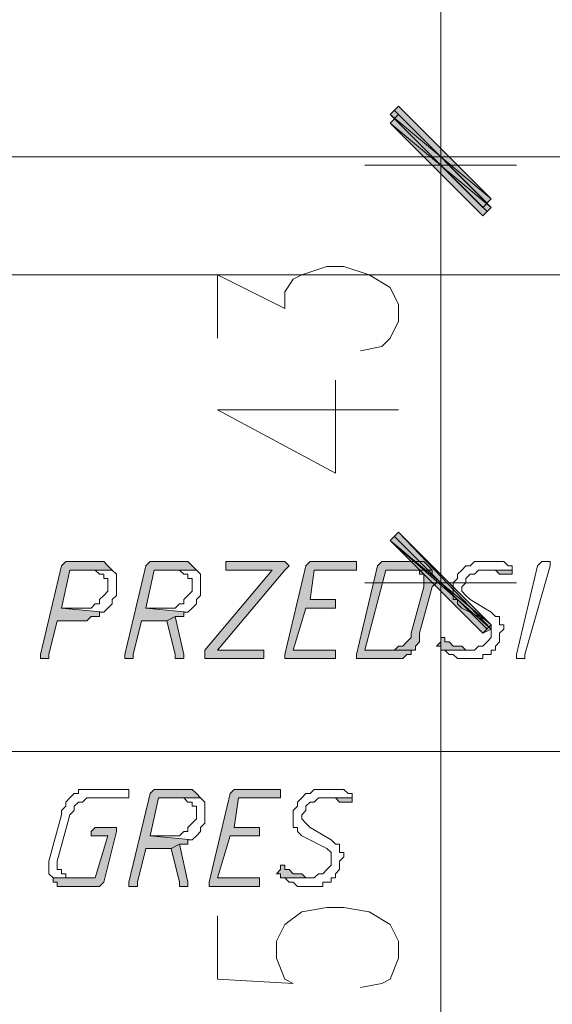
# Model space of a CAD drawing. Header units: inches. Extents: x -1441 to 3871, y -4351 to 2413.
# Tile 129 of 256: x 1716 to 1769, y -1420 to -1321. Entities that reach past the tile are written whole.
import ezdxf

# ---------------------------------------------------------------- set-up
doc = ezdxf.new("R2010")
doc.units = ezdxf.units.IN
doc.header["$MEASUREMENT"] = 0
doc.layers.add('at_Entity', color=7, linetype='Continuous')
doc.layers.add('at_Solid', color=7, linetype='Continuous')

msp = doc.modelspace()

# ---------------------------------------------------------------- hatches: boundary and pattern name
at = {"layer": 'at_Solid', "lineweight": 15}
for points in [[(1753.74597, -1329.91225), (1752.89683, -1330.75662), (1763.05786, -1339.22415)], [(1752.89683, -1330.75662), (1763.05786, -1339.22415), (1762.20872, -1340.07328)], [(1763.05786, -1340.07328), (1752.89683, -1331.60575), (1753.74597, -1330.75662)], [(1762.20872, -1340.91765), (1763.05786, -1340.07328), (1752.89683, -1331.60575)], [(1753.74597, -1372.66492), (1752.89683, -1373.50929), (1763.05786, -1382.40138)], [(1763.05786, -1381.97681), (1752.89683, -1373.50929), (1753.74597, -1372.66492)], [(1752.89683, -1373.50929), (1763.05786, -1382.40138), (1762.20872, -1382.82118)], [(1762.20872, -1382.82118), (1763.05786, -1381.97681), (1752.89683, -1373.50929)], [(1723.26764, -1375.62736), (1720.72499, -1375.62736), (1720.30519, -1375.62736), (1719.88062, -1376.05193), (1717.76255, -1384.93926), (1717.76255, -1385.36382), (1718.18712, -1385.36382), (1718.61169, -1385.36382), (1718.61169, -1384.93926), (1719.45606, -1381.55224), (1721.9987, -1381.55224), (1722.42327, -1381.55224), (1722.84307, -1381.12768), (1723.26764, -1381.12768), (1723.6922, -1381.12768), (1723.6922, -1380.70788), (1724.11677, -1380.70788), (1719.88062, -1380.28331), (1720.72499, -1376.4765), (1724.96114, -1376.4765), (1724.53657, -1376.05193), (1724.11677, -1375.62736), (1723.6922, -1375.62736)], [(1731.73039, -1375.62736), (1729.19252, -1375.62736), (1728.76795, -1375.62736), (1728.34815, -1376.05193), (1726.23008, -1384.93926), (1726.23008, -1385.36382), (1726.65465, -1385.36382), (1727.07922, -1385.36382), (1727.07922, -1384.93926), (1727.92358, -1381.55224), (1730.46146, -1381.55224), (1731.31059, -1381.12768), (1732.15496, -1381.12768), (1732.15496, -1380.70788), (1732.57953, -1380.70788), (1728.34815, -1380.28331), (1729.19252, -1376.4765), (1733.42867, -1376.4765), (1733.0041, -1376.05193), (1732.57953, -1375.62736), (1732.15496, -1375.62736)], [(1741.89143, -1375.62736), (1736.39111, -1375.62736), (1736.39111, -1376.4765), (1741.04706, -1376.4765), (1734.27304, -1384.51946), (1734.27304, -1385.36382), (1740.19792, -1385.36382), (1740.19792, -1384.51946), (1735.54197, -1384.51946), (1742.316, -1376.4765), (1742.74056, -1376.05193), (1742.316, -1375.62736)], [(1749.09002, -1375.62736), (1745.27844, -1375.62736), (1744.85387, -1375.62736), (1744.43407, -1376.05193), (1742.316, -1384.93926), (1742.316, -1385.36382), (1746.97194, -1385.36382), (1747.39651, -1385.36382), (1747.39651, -1384.51946), (1746.97194, -1384.51946), (1743.16036, -1384.51946), (1744.43407, -1380.28331), (1747.39651, -1380.28331), (1747.39651, -1379.43894), (1744.85387, -1379.43894), (1745.27844, -1376.4765), (1749.50982, -1376.4765), (1749.50982, -1375.62736)], [(1755.43947, -1375.62736), (1752.47703, -1375.62736), (1752.05246, -1375.62736), (1751.62789, -1376.05193), (1749.50982, -1384.93926), (1749.50982, -1385.36382), (1752.89683, -1385.36382), (1753.74597, -1385.36382), (1754.16576, -1385.36382), (1754.59033, -1384.93926), (1755.0149, -1384.93926), (1755.0149, -1384.51946), (1755.43947, -1384.51946), (1750.35896, -1384.51946), (1752.47703, -1376.4765), (1757.13298, -1376.4765), (1756.70841, -1376.05193), (1756.28384, -1375.62736), (1755.85927, -1375.62736)], [(1757.13298, -1376.4765), (1755.0149, -1376.4765), (1755.85927, -1376.4765), (1755.85927, -1376.8963), (1756.28384, -1376.8963), (1756.28384, -1378.16523), (1755.0149, -1382.82118), (1755.0149, -1383.24575), (1754.59033, -1383.67032), (1754.16576, -1384.09489), (1753.74597, -1384.09489), (1753.3214, -1384.51946), (1750.35896, -1384.51946), (1755.43947, -1384.51946), (1755.43947, -1384.09489), (1755.85927, -1383.67032), (1755.85927, -1382.82118), (1757.13298, -1378.16523), (1757.55278, -1377.74543), (1757.55278, -1377.32087), (1757.13298, -1376.8963)], [(1765.17117, -1376.4765), (1762.20872, -1376.4765), (1763.05786, -1376.4765), (1763.48243, -1376.4765), (1763.90223, -1376.8963), (1764.3268, -1376.8963), (1764.75137, -1376.8963), (1765.17117, -1376.8963)], [(1731.31059, -1381.12768), (1730.46146, -1381.55224), (1731.31059, -1384.93926), (1731.31059, -1385.36382), (1732.15496, -1385.36382), (1732.15496, -1384.93926)], [(1758.40191, -1383.24575), (1757.97735, -1383.24575), (1757.97735, -1383.67032), (1757.55278, -1384.09489), (1757.97735, -1384.09489), (1757.97735, -1384.51946), (1760.93979, -1384.51946), (1760.51522, -1384.51946), (1760.09542, -1384.09489), (1759.67085, -1384.09489), (1759.24628, -1384.09489), (1758.82171, -1383.67032), (1758.40191, -1383.67032)], [(1732.15496, -1398.4873), (1729.61709, -1398.4873), (1729.19252, -1398.4873), (1728.76795, -1398.9071), (1726.65465, -1407.7992), (1726.65465, -1408.219), (1727.07922, -1408.219), (1727.49901, -1408.219), (1727.49901, -1407.7992), (1728.34815, -1404.41219), (1730.88603, -1404.41219), (1731.73039, -1403.98762), (1732.57953, -1403.98762), (1732.57953, -1403.56305), (1733.0041, -1403.56305), (1728.76795, -1403.13848), (1729.61709, -1399.33167), (1733.84847, -1399.33167), (1733.42867, -1398.9071), (1733.0041, -1398.4873), (1732.57953, -1398.4873)], [(1741.47163, -1398.4873), (1737.66005, -1398.4873), (1737.23548, -1398.4873), (1736.81091, -1398.9071), (1734.69761, -1407.7992), (1734.69761, -1408.219), (1739.35355, -1408.219), (1739.77335, -1408.219), (1739.77335, -1407.37463), (1739.35355, -1407.37463), (1735.54197, -1407.37463), (1736.81091, -1403.13848), (1739.77335, -1403.13848), (1739.77335, -1402.29411), (1737.23548, -1402.29411), (1737.66005, -1399.33167), (1741.89143, -1399.33167), (1741.89143, -1398.4873)], [(1749.09002, -1399.33167), (1746.12758, -1399.33167), (1746.97194, -1399.33167), (1747.39651, -1399.33167), (1747.81631, -1399.75624), (1748.24088, -1399.75624), (1748.66545, -1399.75624), (1749.09002, -1399.75624)], [(1724.96114, -1402.29411), (1723.26764, -1402.29411), (1722.84307, -1402.71868), (1722.84307, -1403.13848), (1723.26764, -1403.13848), (1724.53657, -1403.13848), (1723.26764, -1407.37463), (1719.03626, -1407.37463), (1719.03626, -1407.7992), (1719.45606, -1407.7992), (1719.45606, -1408.219), (1720.30519, -1408.219), (1723.6922, -1408.219), (1724.11677, -1407.7992), (1725.38571, -1402.71868), (1725.38571, -1402.29411)], [(1731.73039, -1403.98762), (1730.88603, -1404.41219), (1731.73039, -1407.7992), (1731.73039, -1408.219), (1732.57953, -1408.219), (1732.57953, -1407.7992)], [(1742.316, -1406.10569), (1741.89143, -1406.10569), (1741.89143, -1406.53026), (1741.47163, -1406.95006), (1741.89143, -1406.95006), (1741.89143, -1407.37463), (1744.85387, -1407.37463), (1744.43407, -1407.37463), (1744.0095, -1406.95006), (1743.58493, -1406.95006), (1743.16036, -1406.95006), (1742.74056, -1406.53026), (1742.316, -1406.53026)]]:
    msp.add_hatch(color=7, dxfattribs=at).paths.add_polyline_path(points)

# ---------------------------------------------------------------- linework, layer by layer
at = {"layer": 'at_Entity', "color": 7, "lineweight": 15}
for p, q in [((1757.97735, -1330.33682), (1757.97735, -1248.21849)), ((1757.97735, -1343.03573), (1757.97735, -1326.52524)), ((1757.97735, -1327.79417), (1757.97735, -1344.30466)), ((1753.74597, -1329.91225), (1752.89683, -1330.75662)), ((1763.05786, -1339.22415), (1753.74597, -1329.91225)), ((1752.89683, -1330.75662), (1763.05786, -1339.22415)), ((1752.89683, -1330.75662), (1763.05786, -1339.22415)), ((1762.20872, -1340.07328), (1752.89683, -1330.75662)), ((1752.89683, -1331.60575), (1753.74597, -1330.75662)), ((1762.63329, -1339.64871), (1753.3214, -1330.33682)), ((1753.74597, -1330.75662), (1763.05786, -1340.07328)), ((1763.05786, -1340.07328), (1752.89683, -1331.60575)), ((1752.89683, -1331.60575), (1762.20872, -1340.91765)), ((1763.05786, -1340.07328), (1752.89683, -1331.60575)), ((1753.3214, -1331.18119), (1762.63329, -1340.49308)), ((1652.15471, -1334.99277), (1945.91831, -1334.99277)), ((1750.35896, -1334.99277), (1765.59574, -1334.99277)), ((1765.59574, -1335.83713), (1750.35896, -1335.83713)), ((1763.05786, -1339.22415), (1762.20872, -1340.07328)), ((1757.97735, -1372.24035), (1757.97735, -1340.49308)), ((1762.20872, -1340.91765), (1763.05786, -1340.07328)), ((1652.15471, -1346.84254), (1945.91831, -1346.84254)), ((1735.54197, -1353.19199), (1735.54197, -1346.84254)), ((1735.54197, -1346.84254), (1742.316, -1350.22955)), ((1743.16036, -1347.2671), (1744.0095, -1346.84254)), ((1744.0095, -1346.84254), (1746.54737, -1345.99817)), ((1746.54737, -1345.99817), (1748.24088, -1345.99817)), ((1748.24088, -1345.99817), (1750.77875, -1346.84254)), ((1750.77875, -1346.84254), (1752.89683, -1348.11624)), ((1742.316, -1348.53604), (1743.16036, -1347.2671)), ((1742.316, -1350.22955), (1742.316, -1348.53604)), ((1752.89683, -1348.11624), (1753.74597, -1349.80498)), ((1753.74597, -1349.80498), (1753.74597, -1351.49848)), ((1753.74597, -1351.49848), (1752.89683, -1353.19199)), ((1752.89683, -1353.19199), (1752.05246, -1354.04113)), ((1752.05246, -1354.04113), (1749.93439, -1354.4657)), ((1747.39651, -1366.74003), (1747.39651, -1357.42814)), ((1735.54197, -1360.39058), (1747.39651, -1366.74003)), ((1735.54197, -1360.39058), (1753.74597, -1360.39058)), ((1757.97735, -1386.20819), (1757.97735, -1369.70248)), ((1757.97735, -1369.70248), (1757.97735, -1386.20819)), ((1753.74597, -1372.66492), (1752.89683, -1373.50929)), ((1752.89683, -1373.50929), (1753.74597, -1372.66492)), ((1752.89683, -1373.50929), (1763.05786, -1382.40138)), ((1752.89683, -1373.50929), (1763.05786, -1382.40138)), ((1762.20872, -1382.82118), (1752.89683, -1373.50929)), ((1763.05786, -1381.97681), (1752.89683, -1373.50929)), ((1752.89683, -1373.50929), (1762.20872, -1382.82118)), ((1763.05786, -1381.97681), (1752.89683, -1373.50929)), ((1762.63329, -1382.40138), (1753.3214, -1373.08949)), ((1753.3214, -1373.08949), (1762.63329, -1382.40138)), ((1763.05786, -1382.40138), (1753.74597, -1372.66492)), ((1753.74597, -1372.66492), (1763.05786, -1381.97681)), ((1719.88062, -1376.05193), (1717.76255, -1384.93926)), ((1720.30519, -1375.62736), (1719.88062, -1376.05193)), ((1719.88062, -1380.28331), (1720.72499, -1376.4765)), ((1720.72499, -1375.62736), (1720.30519, -1375.62736)), ((1720.30519, -1375.62736), (1720.30519, -1375.62736)), ((1723.26764, -1375.62736), (1720.72499, -1375.62736)), ((1720.72499, -1376.4765), (1724.96114, -1376.4765)), ((1724.96114, -1376.4765), (1722.84307, -1376.4765)), ((1722.84307, -1376.4765), (1723.26764, -1376.4765)), ((1723.6922, -1375.62736), (1723.26764, -1375.62736)), ((1723.26764, -1376.4765), (1723.26764, -1376.4765)), ((1723.26764, -1376.4765), (1723.6922, -1376.8963)), ((1724.11677, -1375.62736), (1723.6922, -1375.62736)), ((1723.6922, -1375.62736), (1723.6922, -1375.62736)), ((1724.53657, -1376.05193), (1724.11677, -1375.62736)), ((1724.96114, -1376.4765), (1724.53657, -1376.05193)), ((1724.53657, -1376.05193), (1724.53657, -1376.05193)), ((1725.38571, -1376.8963), (1724.96114, -1376.4765)), ((1724.96114, -1376.4765), (1724.96114, -1376.4765)), ((1728.34815, -1376.05193), (1726.23008, -1384.93926)), ((1728.76795, -1375.62736), (1728.34815, -1376.05193)), ((1728.34815, -1380.28331), (1729.19252, -1376.4765)), ((1729.19252, -1375.62736), (1728.76795, -1375.62736)), ((1728.76795, -1375.62736), (1728.76795, -1375.62736)), ((1731.73039, -1375.62736), (1729.19252, -1375.62736)), ((1729.19252, -1376.4765), (1733.42867, -1376.4765)), ((1733.42867, -1376.4765), (1731.31059, -1376.4765)), ((1731.31059, -1376.4765), (1731.73039, -1376.4765)), ((1732.15496, -1375.62736), (1731.73039, -1375.62736)), ((1731.73039, -1376.4765), (1731.73039, -1376.4765)), ((1731.73039, -1376.4765), (1732.15496, -1376.8963)), ((1732.57953, -1375.62736), (1732.15496, -1375.62736)), ((1732.15496, -1375.62736), (1732.15496, -1375.62736)), ((1733.0041, -1376.05193), (1732.57953, -1375.62736)), ((1733.42867, -1376.4765), (1733.0041, -1376.05193)), ((1733.0041, -1376.05193), (1733.0041, -1376.05193)), ((1733.84847, -1376.8963), (1733.42867, -1376.4765)), ((1733.42867, -1376.4765), (1733.42867, -1376.4765)), ((1741.04706, -1376.4765), (1734.27304, -1384.51946)), ((1735.54197, -1384.51946), (1742.316, -1376.4765)), ((1741.89143, -1375.62736), (1736.39111, -1375.62736)), ((1736.39111, -1375.62736), (1736.39111, -1376.4765)), ((1736.39111, -1376.4765), (1741.04706, -1376.4765)), ((1742.316, -1375.62736), (1741.89143, -1375.62736)), ((1742.74056, -1376.05193), (1742.316, -1375.62736)), ((1742.316, -1375.62736), (1742.316, -1375.62736)), ((1742.316, -1376.4765), (1742.74056, -1376.05193)), ((1744.43407, -1376.05193), (1742.316, -1384.93926)), ((1742.316, -1376.4765), (1742.316, -1376.4765)), ((1742.74056, -1376.05193), (1742.74056, -1376.05193)), ((1744.85387, -1375.62736), (1744.43407, -1376.05193)), ((1745.27844, -1375.62736), (1744.85387, -1375.62736)), ((1744.85387, -1375.62736), (1744.85387, -1375.62736)), ((1744.85387, -1379.43894), (1745.27844, -1376.4765)), ((1749.09002, -1375.62736), (1745.27844, -1375.62736)), ((1745.27844, -1376.4765), (1749.50982, -1376.4765)), ((1749.50982, -1375.62736), (1749.09002, -1375.62736)), ((1749.50982, -1376.4765), (1749.50982, -1375.62736)), ((1751.62789, -1376.05193), (1749.50982, -1384.93926)), ((1750.35896, -1384.51946), (1752.47703, -1376.4765)), ((1752.05246, -1375.62736), (1751.62789, -1376.05193)), ((1752.47703, -1375.62736), (1752.05246, -1375.62736)), ((1752.05246, -1375.62736), (1752.05246, -1375.62736)), ((1755.43947, -1375.62736), (1752.47703, -1375.62736)), ((1752.47703, -1376.4765), (1757.13298, -1376.4765)), ((1757.13298, -1376.4765), (1755.0149, -1376.4765)), ((1755.0149, -1376.4765), (1755.85927, -1376.4765)), ((1755.85927, -1375.62736), (1755.43947, -1375.62736)), ((1756.28384, -1375.62736), (1755.85927, -1375.62736)), ((1755.85927, -1375.62736), (1755.85927, -1375.62736)), ((1755.85927, -1376.4765), (1755.85927, -1376.8963)), ((1756.70841, -1376.05193), (1756.28384, -1375.62736)), ((1757.13298, -1376.4765), (1756.70841, -1376.05193)), ((1756.70841, -1376.05193), (1756.70841, -1376.05193)), ((1757.13298, -1376.8963), (1757.13298, -1376.4765)), ((1760.09542, -1376.4765), (1759.67085, -1376.8963)), ((1760.51522, -1376.05193), (1760.09542, -1376.4765)), ((1760.09542, -1376.4765), (1760.09542, -1376.4765)), ((1760.93979, -1376.05193), (1760.51522, -1376.05193)), ((1760.51522, -1376.05193), (1760.51522, -1376.05193)), ((1761.36436, -1375.62736), (1760.93979, -1376.05193)), ((1762.20872, -1375.62736), (1761.36436, -1375.62736)), ((1761.36436, -1375.62736), (1761.36436, -1375.62736)), ((1761.36436, -1376.8963), (1761.78415, -1376.4765)), ((1761.78415, -1376.4765), (1765.17117, -1376.4765)), ((1762.63329, -1375.62736), (1762.20872, -1375.62736)), ((1765.17117, -1376.4765), (1762.20872, -1376.4765)), ((1762.20872, -1376.4765), (1763.05786, -1376.4765)), ((1763.90223, -1375.62736), (1762.63329, -1375.62736)), ((1762.63329, -1375.62736), (1762.63329, -1375.62736)), ((1763.05786, -1376.4765), (1763.48243, -1376.4765)), ((1763.48243, -1376.4765), (1763.90223, -1376.8963)), ((1764.3268, -1375.62736), (1763.90223, -1375.62736)), ((1764.75137, -1376.05193), (1764.3268, -1375.62736)), ((1765.17117, -1376.05193), (1764.75137, -1376.05193)), ((1764.75137, -1376.05193), (1764.75137, -1376.05193)), ((1765.17117, -1376.4765), (1765.17117, -1376.05193)), ((1765.17117, -1376.8963), (1765.17117, -1376.4765)), ((1765.59574, -1384.93926), (1767.71381, -1376.05193)), ((1768.98275, -1376.05193), (1766.44487, -1384.93926)), ((1767.71381, -1376.05193), (1768.13361, -1375.62736)), ((1768.13361, -1375.62736), (1768.55818, -1375.62736)), ((1768.55818, -1375.62736), (1768.98275, -1375.62736)), ((1768.98275, -1375.62736), (1768.98275, -1376.05193)), ((1768.98275, -1376.05193), (1768.98275, -1376.05193)), ((1723.6922, -1376.8963), (1724.11677, -1376.8963)), ((1724.11677, -1376.8963), (1724.11677, -1377.32087)), ((1724.11677, -1377.32087), (1724.53657, -1377.32087)), ((1724.53657, -1377.32087), (1724.53657, -1378.5898)), ((1725.38571, -1379.01437), (1725.38571, -1376.8963)), ((1732.15496, -1376.8963), (1732.57953, -1376.8963)), ((1732.57953, -1376.8963), (1732.57953, -1377.32087)), ((1732.57953, -1377.32087), (1733.0041, -1377.32087)), ((1733.0041, -1377.32087), (1733.0041, -1378.5898)), ((1733.84847, -1379.01437), (1733.84847, -1376.8963)), ((1755.85927, -1376.8963), (1756.28384, -1376.8963)), ((1756.28384, -1376.8963), (1756.28384, -1378.16523)), ((1757.55278, -1377.32087), (1757.13298, -1376.8963)), ((1757.13298, -1376.8963), (1757.13298, -1376.8963)), ((1757.55278, -1377.74543), (1757.55278, -1377.32087)), ((1759.67085, -1377.32087), (1759.24628, -1377.74543)), ((1759.67085, -1376.8963), (1759.67085, -1377.32087)), ((1760.51522, -1377.32087), (1760.93979, -1376.8963)), ((1760.51522, -1377.74543), (1760.51522, -1377.32087)), ((1760.93979, -1376.8963), (1761.36436, -1376.8963)), ((1763.90223, -1376.8963), (1764.3268, -1376.8963)), ((1764.3268, -1376.8963), (1764.75137, -1376.8963)), ((1764.75137, -1376.8963), (1765.17117, -1376.8963)), ((1765.17117, -1376.8963), (1765.17117, -1376.8963)), ((1750.35896, -1377.74543), (1765.59574, -1377.74543)), ((1765.59574, -1377.74543), (1750.35896, -1377.74543)), ((1756.28384, -1378.16523), (1755.0149, -1382.82118)), ((1755.85927, -1382.82118), (1757.13298, -1378.16523)), ((1757.13298, -1378.16523), (1757.55278, -1377.74543)), ((1759.24628, -1377.74543), (1759.24628, -1379.43894)), ((1760.09542, -1378.16523), (1760.51522, -1377.74543)), ((1760.09542, -1378.5898), (1760.09542, -1378.16523)), ((1724.11677, -1379.01437), (1723.6922, -1379.43894)), ((1723.6922, -1379.43894), (1723.6922, -1379.85874)), ((1724.53657, -1378.5898), (1724.11677, -1379.01437)), ((1724.11677, -1379.01437), (1724.11677, -1379.01437)), ((1724.96114, -1379.43894), (1725.38571, -1379.01437)), ((1724.96114, -1379.85874), (1724.96114, -1379.43894)), ((1732.57953, -1379.01437), (1732.15496, -1379.43894)), ((1732.15496, -1379.43894), (1732.15496, -1379.85874)), ((1733.0041, -1378.5898), (1732.57953, -1379.01437)), ((1732.57953, -1379.01437), (1732.57953, -1379.01437)), ((1733.42867, -1379.43894), (1733.84847, -1379.01437)), ((1733.42867, -1379.85874), (1733.42867, -1379.43894)), ((1747.39651, -1379.43894), (1744.85387, -1379.43894)), ((1747.39651, -1380.28331), (1747.39651, -1379.43894)), ((1759.24628, -1379.43894), (1759.67085, -1379.43894)), ((1759.67085, -1379.43894), (1759.67085, -1379.85874)), ((1760.51522, -1379.01437), (1760.09542, -1378.5898)), ((1760.93979, -1379.43894), (1760.51522, -1379.01437)), ((1760.51522, -1379.01437), (1760.51522, -1379.01437)), ((1763.05786, -1380.70788), (1760.93979, -1379.43894)), ((1721.9987, -1380.28331), (1719.88062, -1380.28331)), ((1719.88062, -1380.28331), (1724.11677, -1380.70788)), ((1724.11677, -1380.70788), (1719.88062, -1380.28331)), ((1722.84307, -1380.28331), (1721.9987, -1380.28331)), ((1723.26764, -1379.85874), (1722.84307, -1380.28331)), ((1723.6922, -1379.85874), (1723.26764, -1379.85874)), ((1723.26764, -1379.85874), (1723.26764, -1379.85874)), ((1724.11677, -1380.70788), (1724.53657, -1380.28331)), ((1724.53657, -1380.28331), (1724.96114, -1379.85874)), ((1724.53657, -1380.28331), (1724.53657, -1380.28331)), ((1730.46146, -1380.28331), (1728.34815, -1380.28331)), ((1728.34815, -1380.28331), (1732.57953, -1380.70788)), ((1732.57953, -1380.70788), (1728.34815, -1380.28331)), ((1731.31059, -1380.28331), (1730.46146, -1380.28331)), ((1731.73039, -1379.85874), (1731.31059, -1380.28331)), ((1732.15496, -1379.85874), (1731.73039, -1379.85874)), ((1731.73039, -1379.85874), (1731.73039, -1379.85874)), ((1732.57953, -1380.70788), (1733.0041, -1380.28331)), ((1733.0041, -1380.28331), (1733.42867, -1379.85874)), ((1733.0041, -1380.28331), (1733.0041, -1380.28331)), ((1743.16036, -1384.51946), (1744.43407, -1380.28331)), ((1744.43407, -1380.28331), (1747.39651, -1380.28331)), ((1759.67085, -1379.85874), (1760.09542, -1380.28331)), ((1760.09542, -1380.28331), (1762.63329, -1381.55224)), ((1722.42327, -1381.55224), (1722.84307, -1381.12768)), ((1722.84307, -1381.12768), (1723.26764, -1381.12768)), ((1723.26764, -1381.12768), (1723.6922, -1381.12768)), ((1723.6922, -1381.12768), (1723.6922, -1380.70788)), ((1723.6922, -1380.70788), (1724.11677, -1380.70788)), ((1724.11677, -1380.70788), (1724.11677, -1380.70788)), ((1731.31059, -1381.12768), (1730.46146, -1381.55224)), ((1730.46146, -1381.55224), (1731.31059, -1381.12768)), ((1732.15496, -1384.93926), (1731.31059, -1381.12768)), ((1731.31059, -1381.12768), (1732.15496, -1381.12768)), ((1732.15496, -1381.12768), (1732.15496, -1380.70788)), ((1732.15496, -1380.70788), (1732.57953, -1380.70788)), ((1732.57953, -1380.70788), (1732.57953, -1380.70788)), ((1763.48243, -1381.12768), (1763.05786, -1380.70788)), ((1763.90223, -1381.12768), (1763.48243, -1381.12768)), ((1763.90223, -1381.97681), (1763.90223, -1381.12768)), ((1718.61169, -1384.93926), (1719.45606, -1381.55224)), ((1719.45606, -1381.55224), (1721.9987, -1381.55224)), ((1721.9987, -1381.55224), (1722.42327, -1381.55224)), ((1727.07922, -1384.93926), (1727.92358, -1381.55224)), ((1727.92358, -1381.55224), (1730.46146, -1381.55224)), ((1730.46146, -1381.55224), (1731.31059, -1384.93926)), ((1762.20872, -1382.82118), (1763.05786, -1381.97681)), ((1763.05786, -1382.40138), (1762.20872, -1382.82118)), ((1762.63329, -1381.55224), (1762.63329, -1381.55224)), ((1762.63329, -1381.55224), (1763.05786, -1381.97681)), ((1763.05786, -1381.97681), (1763.05786, -1383.24575)), ((1764.3268, -1381.97681), (1763.90223, -1381.97681)), ((1763.90223, -1382.82118), (1764.3268, -1382.40138)), ((1764.3268, -1382.40138), (1764.3268, -1381.97681)), ((1755.0149, -1383.24575), (1754.59033, -1383.67032)), ((1755.0149, -1382.82118), (1755.0149, -1383.24575)), ((1755.85927, -1383.67032), (1755.85927, -1382.82118)), ((1758.40191, -1383.24575), (1757.97735, -1383.24575)), ((1757.97735, -1383.24575), (1757.97735, -1383.67032)), ((1758.40191, -1383.67032), (1758.40191, -1383.24575)), ((1763.05786, -1383.24575), (1762.63329, -1383.67032)), ((1763.90223, -1383.67032), (1763.90223, -1382.82118)), ((1753.74597, -1384.09489), (1753.3214, -1384.51946)), ((1754.16576, -1384.09489), (1753.74597, -1384.09489)), ((1753.74597, -1384.09489), (1753.74597, -1384.09489)), ((1754.59033, -1383.67032), (1754.16576, -1384.09489)), ((1754.59033, -1383.67032), (1754.59033, -1383.67032)), ((1755.43947, -1384.09489), (1755.85927, -1383.67032)), ((1755.43947, -1384.51946), (1755.43947, -1384.09489)), ((1757.97735, -1383.67032), (1757.55278, -1384.09489)), ((1757.55278, -1384.09489), (1757.97735, -1384.09489)), ((1757.97735, -1457.32112), (1757.97735, -1383.67032)), ((1757.97735, -1384.09489), (1757.97735, -1384.51946)), ((1758.82171, -1383.67032), (1758.40191, -1383.67032)), ((1758.40191, -1383.67032), (1758.40191, -1383.67032)), ((1759.24628, -1384.09489), (1758.82171, -1383.67032)), ((1759.67085, -1384.09489), (1759.24628, -1384.09489)), ((1760.09542, -1384.09489), (1759.67085, -1384.09489)), ((1760.51522, -1384.51946), (1760.09542, -1384.09489)), ((1761.78415, -1384.09489), (1761.36436, -1384.51946)), ((1762.20872, -1384.09489), (1761.78415, -1384.09489)), ((1761.78415, -1384.09489), (1761.78415, -1384.09489)), ((1762.63329, -1383.67032), (1762.20872, -1384.09489)), ((1762.63329, -1383.67032), (1762.63329, -1383.67032)), ((1763.48243, -1384.09489), (1763.90223, -1383.67032)), ((1763.48243, -1384.51946), (1763.48243, -1384.09489)), ((1717.76255, -1384.93926), (1717.76255, -1385.36382)), ((1717.76255, -1385.36382), (1718.18712, -1385.36382)), ((1718.18712, -1385.36382), (1718.61169, -1385.36382)), ((1718.61169, -1385.36382), (1718.61169, -1384.93926)), ((1726.23008, -1384.93926), (1726.23008, -1385.36382)), ((1726.23008, -1385.36382), (1726.65465, -1385.36382)), ((1726.65465, -1385.36382), (1727.07922, -1385.36382)), ((1727.07922, -1385.36382), (1727.07922, -1384.93926)), ((1731.31059, -1384.93926), (1731.31059, -1385.36382)), ((1731.31059, -1385.36382), (1732.15496, -1385.36382)), ((1732.15496, -1385.36382), (1732.15496, -1384.93926)), ((1734.27304, -1384.51946), (1734.27304, -1385.36382)), ((1734.27304, -1385.36382), (1740.19792, -1385.36382)), ((1740.19792, -1384.51946), (1735.54197, -1384.51946)), ((1740.19792, -1385.36382), (1740.19792, -1384.51946)), ((1742.316, -1384.93926), (1742.316, -1385.36382)), ((1742.316, -1385.36382), (1746.97194, -1385.36382)), ((1746.97194, -1384.51946), (1743.16036, -1384.51946)), ((1747.39651, -1384.51946), (1746.97194, -1384.51946)), ((1746.97194, -1385.36382), (1747.39651, -1385.36382)), ((1747.39651, -1385.36382), (1747.39651, -1384.51946)), ((1749.50982, -1384.93926), (1749.50982, -1385.36382)), ((1749.50982, -1385.36382), (1752.89683, -1385.36382)), ((1753.3214, -1384.51946), (1750.35896, -1384.51946)), ((1750.35896, -1384.51946), (1755.43947, -1384.51946)), ((1755.43947, -1384.51946), (1750.35896, -1384.51946)), ((1752.89683, -1385.36382), (1753.74597, -1385.36382)), ((1753.74597, -1385.36382), (1754.16576, -1385.36382)), ((1754.16576, -1385.36382), (1754.59033, -1384.93926)), ((1754.59033, -1384.93926), (1755.0149, -1384.93926)), ((1755.0149, -1384.93926), (1755.0149, -1384.51946)), ((1755.0149, -1384.51946), (1755.43947, -1384.51946)), ((1757.97735, -1384.51946), (1760.93979, -1384.51946)), ((1761.36436, -1384.51946), (1757.97735, -1384.51946)), ((1757.97735, -1384.51946), (1758.40191, -1384.51946)), ((1758.40191, -1384.51946), (1758.82171, -1384.93926)), ((1758.82171, -1384.93926), (1759.24628, -1384.93926)), ((1759.24628, -1384.93926), (1759.24628, -1384.93926)), ((1759.24628, -1384.93926), (1759.67085, -1385.36382)), ((1759.67085, -1385.36382), (1760.09542, -1385.36382)), ((1760.09542, -1385.36382), (1761.36436, -1385.36382)), ((1760.93979, -1384.51946), (1760.51522, -1384.51946)), ((1760.51522, -1384.51946), (1760.51522, -1384.51946)), ((1761.36436, -1385.36382), (1762.20872, -1385.36382)), ((1762.20872, -1385.36382), (1762.20872, -1384.93926)), ((1762.20872, -1384.93926), (1763.05786, -1384.93926)), ((1763.05786, -1384.93926), (1763.05786, -1384.51946)), ((1763.05786, -1384.51946), (1763.48243, -1384.51946)), ((1765.59574, -1385.36382), (1765.59574, -1384.93926)), ((1766.0203, -1385.36382), (1765.59574, -1385.36382)), ((1766.44487, -1385.36382), (1766.0203, -1385.36382)), ((1766.44487, -1384.93926), (1766.44487, -1385.36382)), ((1668.24063, -1394.67572), (1806.23033, -1394.67572)), ((1721.15433, -1398.9071), (1720.72499, -1399.33167)), ((1721.57413, -1398.9071), (1721.15433, -1398.9071)), ((1721.15433, -1398.9071), (1721.15433, -1398.9071)), ((1721.9987, -1398.4873), (1721.57413, -1398.4873)), ((1721.57413, -1398.4873), (1721.57413, -1398.9071)), ((1726.23008, -1398.4873), (1721.9987, -1398.4873)), ((1726.65465, -1398.4873), (1726.23008, -1398.4873)), ((1726.23008, -1398.4873), (1726.23008, -1398.4873)), ((1726.65465, -1399.33167), (1726.65465, -1398.4873)), ((1728.76795, -1398.9071), (1726.65465, -1407.7992)), ((1729.19252, -1398.4873), (1728.76795, -1398.9071)), ((1729.61709, -1398.4873), (1729.19252, -1398.4873)), ((1729.19252, -1398.4873), (1729.19252, -1398.4873)), ((1732.15496, -1398.4873), (1729.61709, -1398.4873)), ((1732.57953, -1398.4873), (1732.15496, -1398.4873)), ((1733.0041, -1398.4873), (1732.57953, -1398.4873)), ((1732.57953, -1398.4873), (1732.57953, -1398.4873)), ((1733.42867, -1398.9071), (1733.0041, -1398.4873)), ((1733.84847, -1399.33167), (1733.42867, -1398.9071)), ((1733.42867, -1398.9071), (1733.42867, -1398.9071)), ((1736.81091, -1398.9071), (1734.69761, -1407.7992)), ((1737.23548, -1398.4873), (1736.81091, -1398.9071)), ((1737.66005, -1398.4873), (1737.23548, -1398.4873)), ((1737.23548, -1398.4873), (1737.23548, -1398.4873)), ((1741.47163, -1398.4873), (1737.66005, -1398.4873)), ((1741.89143, -1398.4873), (1741.47163, -1398.4873)), ((1741.89143, -1399.33167), (1741.89143, -1398.4873)), ((1744.43407, -1398.9071), (1744.0095, -1399.33167)), ((1744.85387, -1398.9071), (1744.43407, -1398.9071)), ((1744.43407, -1398.9071), (1744.43407, -1398.9071)), ((1745.27844, -1398.4873), (1744.85387, -1398.9071)), ((1746.12758, -1398.4873), (1745.27844, -1398.4873)), ((1745.27844, -1398.4873), (1745.27844, -1398.4873)), ((1746.54737, -1398.4873), (1746.12758, -1398.4873)), ((1747.81631, -1398.4873), (1746.54737, -1398.4873)), ((1746.54737, -1398.4873), (1746.54737, -1398.4873)), ((1748.24088, -1398.4873), (1747.81631, -1398.4873)), ((1748.66545, -1398.9071), (1748.24088, -1398.4873)), ((1749.09002, -1398.9071), (1748.66545, -1398.9071)), ((1748.66545, -1398.9071), (1748.66545, -1398.9071)), ((1749.09002, -1399.33167), (1749.09002, -1398.9071)), ((1720.30519, -1400.17604), (1719.88062, -1400.60061)), ((1720.72499, -1399.33167), (1720.30519, -1399.75624)), ((1720.30519, -1399.75624), (1720.30519, -1400.17604)), ((1720.72499, -1399.33167), (1720.72499, -1399.33167)), ((1721.15433, -1400.17604), (1721.57413, -1399.75624)), ((1721.15433, -1400.60061), (1721.15433, -1400.17604)), ((1721.57413, -1399.75624), (1721.9987, -1399.75624)), ((1721.9987, -1399.75624), (1722.42327, -1399.33167)), ((1722.42327, -1399.33167), (1726.23008, -1399.33167)), ((1726.23008, -1399.33167), (1726.65465, -1399.33167)), ((1728.76795, -1403.13848), (1729.61709, -1399.33167)), ((1729.61709, -1399.33167), (1733.84847, -1399.33167)), ((1733.84847, -1399.33167), (1731.73039, -1399.33167)), ((1731.73039, -1399.33167), (1732.15496, -1399.33167)), ((1732.15496, -1399.33167), (1732.15496, -1399.33167)), ((1732.15496, -1399.33167), (1732.57953, -1399.75624)), ((1732.57953, -1399.75624), (1733.0041, -1399.75624)), ((1733.0041, -1399.75624), (1733.0041, -1400.17604)), ((1733.0041, -1400.17604), (1733.42867, -1400.17604)), ((1733.42867, -1400.17604), (1733.42867, -1401.44974)), ((1734.27304, -1399.75624), (1733.84847, -1399.33167)), ((1733.84847, -1399.33167), (1733.84847, -1399.33167)), ((1734.27304, -1401.86954), (1734.27304, -1399.75624)), ((1737.23548, -1402.29411), (1737.66005, -1399.33167)), ((1737.66005, -1399.33167), (1741.89143, -1399.33167)), ((1743.58493, -1400.17604), (1743.16036, -1400.60061)), ((1744.0095, -1399.33167), (1743.58493, -1399.75624)), ((1743.58493, -1399.75624), (1743.58493, -1400.17604)), ((1744.0095, -1399.33167), (1744.0095, -1399.33167)), ((1744.43407, -1400.17604), (1744.85387, -1399.75624)), ((1744.43407, -1400.60061), (1744.43407, -1400.17604)), ((1744.85387, -1399.75624), (1745.27844, -1399.75624)), ((1745.27844, -1399.75624), (1745.70301, -1399.33167)), ((1745.70301, -1399.33167), (1749.09002, -1399.33167)), ((1749.09002, -1399.33167), (1746.12758, -1399.33167)), ((1746.12758, -1399.33167), (1746.97194, -1399.33167)), ((1746.97194, -1399.33167), (1747.39651, -1399.33167)), ((1747.39651, -1399.33167), (1747.81631, -1399.75624)), ((1747.81631, -1399.75624), (1748.24088, -1399.75624)), ((1748.24088, -1399.75624), (1748.66545, -1399.75624)), ((1748.66545, -1399.75624), (1749.09002, -1399.75624)), ((1749.09002, -1399.75624), (1749.09002, -1399.33167)), ((1749.09002, -1399.75624), (1749.09002, -1399.75624)), ((1719.88062, -1401.02517), (1718.61169, -1405.68112)), ((1719.45606, -1405.68112), (1720.72499, -1401.02517)), ((1719.88062, -1400.60061), (1719.88062, -1401.02517)), ((1720.72499, -1401.02517), (1721.15433, -1400.60061)), ((1743.16036, -1400.60061), (1743.16036, -1402.29411)), ((1744.0095, -1401.02517), (1744.43407, -1400.60061)), ((1744.0095, -1401.44974), (1744.0095, -1401.02517)), ((1733.0041, -1401.86954), (1732.57953, -1402.29411)), ((1733.42867, -1401.44974), (1733.0041, -1401.86954)), ((1733.0041, -1401.86954), (1733.0041, -1401.86954)), ((1733.84847, -1402.29411), (1734.27304, -1401.86954)), ((1744.43407, -1401.86954), (1744.0095, -1401.44974)), ((1744.85387, -1402.29411), (1744.43407, -1401.86954)), ((1744.43407, -1401.86954), (1744.43407, -1401.86954)), ((1723.26764, -1402.29411), (1722.84307, -1402.71868)), ((1722.84307, -1402.71868), (1722.84307, -1403.13848)), ((1722.84307, -1403.13848), (1723.26764, -1403.13848)), ((1724.96114, -1402.29411), (1723.26764, -1402.29411)), ((1723.26764, -1402.29411), (1723.26764, -1402.29411)), ((1723.26764, -1403.13848), (1724.53657, -1403.13848)), ((1724.53657, -1403.13848), (1723.26764, -1407.37463)), ((1724.11677, -1407.7992), (1725.38571, -1402.71868)), ((1725.38571, -1402.29411), (1724.96114, -1402.29411)), ((1725.38571, -1402.71868), (1725.38571, -1402.29411)), ((1730.88603, -1403.13848), (1728.76795, -1403.13848)), ((1728.76795, -1403.13848), (1733.0041, -1403.56305)), ((1733.0041, -1403.56305), (1728.76795, -1403.13848)), ((1731.73039, -1403.13848), (1730.88603, -1403.13848)), ((1732.15496, -1402.71868), (1731.73039, -1403.13848)), ((1732.57953, -1402.71868), (1732.15496, -1402.71868)), ((1732.15496, -1402.71868), (1732.15496, -1402.71868)), ((1732.57953, -1402.29411), (1732.57953, -1402.71868)), ((1733.0041, -1403.56305), (1733.42867, -1403.13848)), ((1733.42867, -1403.13848), (1733.84847, -1402.71868)), ((1733.42867, -1403.13848), (1733.42867, -1403.13848)), ((1733.84847, -1402.71868), (1733.84847, -1402.29411)), ((1735.54197, -1407.37463), (1736.81091, -1403.13848)), ((1736.81091, -1403.13848), (1739.77335, -1403.13848)), ((1739.77335, -1402.29411), (1737.23548, -1402.29411)), ((1739.77335, -1403.13848), (1739.77335, -1402.29411)), ((1743.16036, -1402.29411), (1743.58493, -1402.29411)), ((1743.58493, -1402.29411), (1743.58493, -1402.71868)), ((1743.58493, -1402.71868), (1744.0095, -1403.13848)), ((1744.0095, -1403.13848), (1746.54737, -1404.41219)), ((1746.97194, -1403.56305), (1744.85387, -1402.29411)), ((1731.73039, -1403.98762), (1730.88603, -1404.41219)), ((1730.88603, -1404.41219), (1731.73039, -1403.98762)), ((1732.57953, -1407.7992), (1731.73039, -1403.98762)), ((1731.73039, -1403.98762), (1732.57953, -1403.98762)), ((1732.57953, -1403.98762), (1732.57953, -1403.56305)), ((1732.57953, -1403.56305), (1733.0041, -1403.56305)), ((1733.0041, -1403.56305), (1733.0041, -1403.56305)), ((1747.39651, -1403.98762), (1746.97194, -1403.56305)), ((1747.81631, -1403.98762), (1747.39651, -1403.98762)), ((1747.81631, -1404.83198), (1747.81631, -1403.98762)), ((1727.49901, -1407.7992), (1728.34815, -1404.41219)), ((1728.34815, -1404.41219), (1730.88603, -1404.41219)), ((1730.88603, -1404.41219), (1731.73039, -1407.7992)), ((1746.54737, -1404.41219), (1746.54737, -1404.41219)), ((1746.54737, -1404.41219), (1746.97194, -1404.83198)), ((1746.97194, -1404.83198), (1746.97194, -1406.10569)), ((1748.24088, -1404.83198), (1747.81631, -1404.83198)), ((1748.24088, -1405.25655), (1748.24088, -1404.83198)), ((1718.61169, -1405.68112), (1718.61169, -1406.95006)), ((1719.45606, -1406.53026), (1719.45606, -1405.68112)), ((1742.316, -1406.10569), (1741.89143, -1406.10569)), ((1741.89143, -1406.10569), (1741.89143, -1406.53026)), ((1742.316, -1406.53026), (1742.316, -1406.10569)), ((1746.97194, -1406.10569), (1746.54737, -1406.53026)), ((1747.81631, -1405.68112), (1748.24088, -1405.25655)), ((1747.81631, -1406.53026), (1747.81631, -1405.68112)), ((1718.61169, -1406.95006), (1719.03626, -1407.37463)), ((1719.88062, -1406.53026), (1719.45606, -1406.53026)), ((1719.88062, -1406.95006), (1719.88062, -1406.53026)), ((1720.30519, -1406.95006), (1719.88062, -1406.95006)), ((1720.30519, -1407.37463), (1720.30519, -1406.95006)), ((1741.89143, -1406.53026), (1741.47163, -1406.95006)), ((1741.47163, -1406.95006), (1741.89143, -1406.95006)), ((1741.89143, -1406.95006), (1741.89143, -1407.37463)), ((1742.74056, -1406.53026), (1742.316, -1406.53026)), ((1742.316, -1406.53026), (1742.316, -1406.53026)), ((1743.16036, -1406.95006), (1742.74056, -1406.53026)), ((1743.58493, -1406.95006), (1743.16036, -1406.95006)), ((1744.0095, -1406.95006), (1743.58493, -1406.95006)), ((1744.43407, -1407.37463), (1744.0095, -1406.95006)), ((1745.70301, -1406.95006), (1745.27844, -1407.37463)), ((1746.12758, -1406.95006), (1745.70301, -1406.95006)), ((1745.70301, -1406.95006), (1745.70301, -1406.95006)), ((1746.54737, -1406.53026), (1746.12758, -1406.95006)), ((1746.54737, -1406.53026), (1746.54737, -1406.53026)), ((1747.39651, -1406.95006), (1747.81631, -1406.53026)), ((1747.39651, -1407.37463), (1747.39651, -1406.95006)), ((1723.26764, -1407.37463), (1719.03626, -1407.37463)), ((1719.03626, -1407.37463), (1719.03626, -1407.7992)), ((1719.03626, -1407.37463), (1720.72499, -1407.37463)), ((1719.03626, -1407.7992), (1719.45606, -1407.7992)), ((1719.45606, -1407.7992), (1719.45606, -1408.219)), ((1720.72499, -1407.37463), (1720.30519, -1407.37463)), ((1723.6922, -1408.219), (1724.11677, -1407.7992)), ((1724.11677, -1407.7992), (1724.11677, -1407.7992)), ((1726.65465, -1407.7992), (1726.65465, -1408.219)), ((1727.49901, -1408.219), (1727.49901, -1407.7992)), ((1731.73039, -1407.7992), (1731.73039, -1408.219)), ((1732.57953, -1408.219), (1732.57953, -1407.7992)), ((1734.69761, -1407.7992), (1734.69761, -1408.219)), ((1739.35355, -1407.37463), (1735.54197, -1407.37463)), ((1739.77335, -1407.37463), (1739.35355, -1407.37463)), ((1739.77335, -1408.219), (1739.77335, -1407.37463)), ((1741.89143, -1407.37463), (1744.85387, -1407.37463)), ((1745.27844, -1407.37463), (1741.89143, -1407.37463)), ((1741.89143, -1407.37463), (1742.316, -1407.37463)), ((1742.316, -1407.37463), (1742.74056, -1407.7992)), ((1742.74056, -1407.7992), (1743.16036, -1407.7992)), ((1743.16036, -1407.7992), (1743.16036, -1407.7992)), ((1743.16036, -1407.7992), (1743.58493, -1408.219)), ((1744.85387, -1407.37463), (1744.43407, -1407.37463)), ((1744.43407, -1407.37463), (1744.43407, -1407.37463)), ((1746.12758, -1408.219), (1746.12758, -1407.7992)), ((1746.12758, -1407.7992), (1746.97194, -1407.7992)), ((1746.97194, -1407.7992), (1746.97194, -1407.37463)), ((1746.97194, -1407.37463), (1747.39651, -1407.37463)), ((1719.45606, -1408.219), (1720.30519, -1408.219)), ((1720.30519, -1408.219), (1723.6922, -1408.219)), ((1723.6922, -1408.219), (1723.6922, -1408.219)), ((1726.65465, -1408.219), (1727.07922, -1408.219)), ((1727.07922, -1408.219), (1727.49901, -1408.219)), ((1731.73039, -1408.219), (1732.57953, -1408.219)), ((1734.69761, -1408.219), (1739.35355, -1408.219)), ((1739.35355, -1408.219), (1739.77335, -1408.219)), ((1743.58493, -1408.219), (1744.0095, -1408.219)), ((1744.0095, -1408.219), (1745.27844, -1408.219)), ((1745.27844, -1408.219), (1746.12758, -1408.219)), ((1742.316, -1412.03058), (1744.0095, -1410.76164)), ((1744.0095, -1410.76164), (1746.54737, -1410.33707)), ((1746.54737, -1410.33707), (1748.24088, -1410.33707)), ((1748.24088, -1410.33707), (1750.77875, -1410.76164)), ((1750.77875, -1410.76164), (1752.89683, -1412.03058)), ((1735.54197, -1411.18144), (1735.54197, -1417.53566)), ((1741.47163, -1413.72408), (1742.316, -1412.03058)), ((1752.89683, -1412.03058), (1753.74597, -1413.72408)), ((1741.47163, -1415.41759), (1741.47163, -1413.72408)), ((1753.74597, -1413.72408), (1753.74597, -1415.41759)), ((1742.316, -1417.53566), (1741.47163, -1415.41759)), ((1753.74597, -1415.41759), (1752.89683, -1417.53566)), ((1735.54197, -1417.53566), (1743.16036, -1417.95546)), ((1743.16036, -1417.95546), (1742.316, -1417.53566)), ((1752.05246, -1417.95546), (1749.93439, -1418.38003)), ((1752.89683, -1417.53566), (1752.05246, -1417.95546))]:
    msp.add_line(p, q, dxfattribs=at)

doc.saveas('drawing.dxf')
